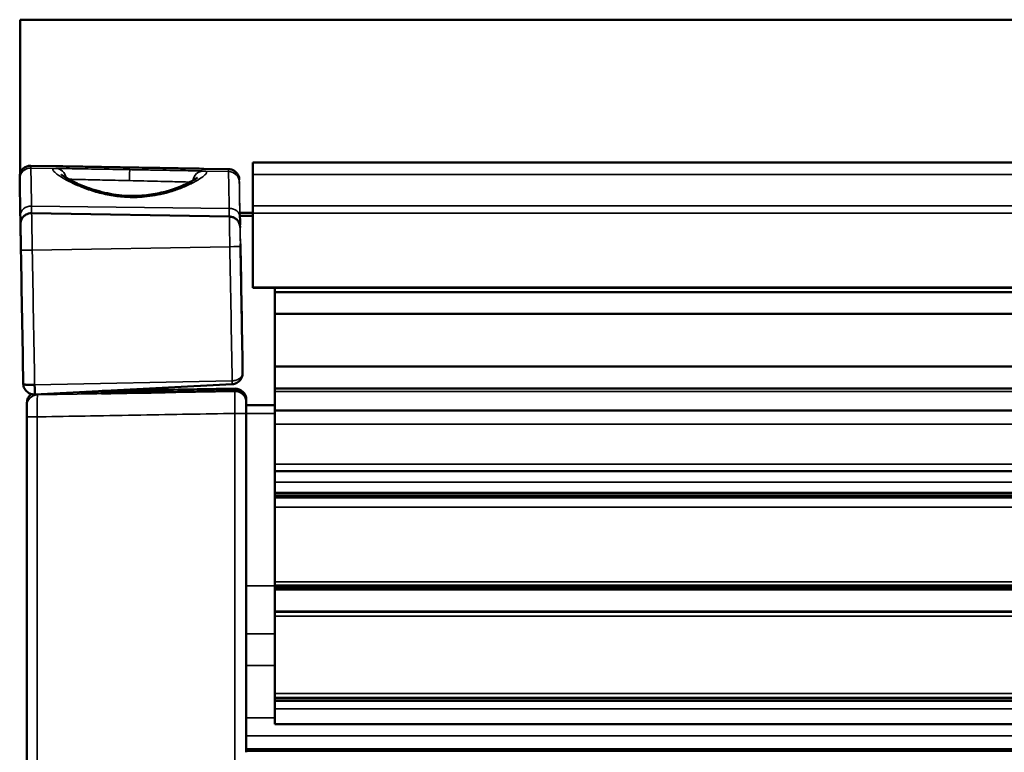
# Model space of a CAD drawing. Header units: millimetres. Extents: x 75 to 4764, y 75 to 3163.
# Tile 94 of 198: x 1366 to 1410, y 1926 to 1960. Entities that reach past the tile are written whole.
import ezdxf

# ---------------------------------------------------------------- set-up
doc = ezdxf.new("R2010")
doc.units = ezdxf.units.MM
doc.header["$LTSCALE"] = 15
doc.layers.add('Visible (ISO)', color=7, linetype='Continuous', lineweight=50)
doc.layers.add('Visible Narrow (ISO)', color=7, linetype='Continuous', lineweight=35)

msp = doc.modelspace()

# ---------------------------------------------------------------- linework, layer by layer
at = {"layer": 'Visible (ISO)'}
for p, q in [((2390.775, 1959.611), (1365.575, 1959.611)), ((1365.575, 1952.592), (1365.575, 1959.611)), ((1367.196, 1952.936), (1366.065, 1952.956)), ((1367.196, 1952.936), (1367.202, 1952.936)), ((1373.932, 1952.818), (1373.937, 1952.818)), ((1375.069, 1952.799), (1373.938, 1952.818)), ((1376.175, 1953.1), (1376.175, 1952.55)), ((2380.175, 1953.1), (1376.175, 1953.1)), ((1365.556, 1952.35), (1365.556, 1952.456)), ((1376.175, 1952.55), (1376.175, 1951.123)), ((1365.575, 1950.8), (1365.575, 1951.258)), ((1376.175, 1950.798), (1376.175, 1951.123)), ((1365.583, 1950.8), (1365.575, 1950.8)), ((1365.575, 1950.674), (1365.575, 1950.8)), ((1365.585, 1950.674), (1365.575, 1950.674)), ((1375.105, 1950.637), (1366.101, 1950.795)), ((1376.175, 1950.8), (1375.587, 1950.8)), ((1376.175, 1950.674), (1375.589, 1950.674)), ((1376.175, 1950.796), (1376.175, 1950.798)), ((1376.175, 1950.796), (1376.175, 1947.396)), ((1375.596, 1950.135), (1375.596, 1950.147)), ((1376.175, 1947.395), (1376.175, 1947.396)), ((2380.175, 1947.396), (1376.175, 1947.396)), ((2380.175, 1947.395), (1376.175, 1947.395)), ((1377.175, 1947.395), (1377.175, 1947.196)), ((1377.175, 1946.196), (1377.175, 1947.196)), ((1377.175, 1947.196), (2379.175, 1947.196)), ((1377.175, 1943.796), (1377.175, 1946.196)), ((1377.175, 1946.196), (2379.175, 1946.196)), ((1377.175, 1942.796), (1377.175, 1943.796)), ((1377.175, 1943.796), (2379.175, 1943.796)), ((1375.712, 1943.499), (1375.712, 1943.624)), ((1375.238, 1942.999), (1366.245, 1942.528)), ((1375.366, 1942.687), (1368.367, 1942.565)), ((1369.319, 1942.689), (1375.366, 1942.795)), ((1377.175, 1942.796), (1377.175, 1942.661)), ((1377.175, 1942.796), (2379.175, 1942.796)), ((1377.175, 1942.661), (1377.175, 1941.796)), ((1365.875, 1942.012), (1365.875, 1942.137)), ((1365.875, 1942.012), (1365.875, 1941.51)), ((1375.875, 1942.295), (1375.875, 1942.277)), ((1375.875, 1942.277), (1375.875, 1942.187)), ((1375.875, 1942.169), (1375.875, 1942.187)), ((1375.875, 1941.667), (1375.875, 1942.169)), ((1377.175, 1942.036), (1375.875, 1942.036)), ((1365.875, 1941.51), (1365.875, 1904.459)), ((1375.875, 1941.667), (1375.875, 1926.216)), ((1377.175, 1941.174), (1377.175, 1941.796)), ((1377.175, 1941.796), (2379.175, 1941.796)), ((1377.175, 1941.174), (1377.175, 1939.352)), ((1377.175, 1939.036), (1377.175, 1939.352)), ((1377.175, 1938.536), (1377.175, 1939.036)), ((1377.175, 1939.036), (2379.175, 1939.036)), ((1377.175, 1938.04), (1377.175, 1938.536)), ((1377.175, 1938.04), (1377.175, 1937.932)), ((2379.175, 1938.04), (1377.175, 1938.04)), ((1377.175, 1937.886), (1377.175, 1937.932)), ((1377.175, 1937.886), (1377.175, 1937.836)), ((2379.175, 1937.886), (1377.175, 1937.886)), ((1377.175, 1937.391), (1377.175, 1937.836)), ((1377.175, 1937.836), (2379.175, 1937.836)), ((1377.175, 1937.391), (1377.175, 1933.994)), ((1377.175, 1933.994), (1377.175, 1933.823)), ((1377.175, 1933.823), (1377.175, 1933.752)), ((2379.175, 1933.823), (1377.175, 1933.823)), ((1377.175, 1933.752), (1377.175, 1933.685)), ((1377.175, 1933.752), (2379.175, 1933.752)), ((1377.175, 1933.685), (1377.175, 1933.633)), ((1377.175, 1933.633), (1377.175, 1932.641)), ((2379.175, 1933.633), (1377.175, 1933.633)), ((1377.175, 1932.641), (1377.175, 1932.616)), ((2379.175, 1932.641), (1377.175, 1932.641)), ((1377.175, 1932.616), (1377.175, 1932.416)), ((1377.175, 1932.616), (2379.175, 1932.616)), ((1377.175, 1928.896), (1377.175, 1932.416)), ((1377.175, 1928.896), (1377.175, 1928.705)), ((1377.175, 1928.705), (1377.175, 1928.696)), ((1377.175, 1928.678), (1377.175, 1928.696)), ((1377.175, 1928.696), (2379.175, 1928.696)), ((1377.175, 1928.678), (1377.175, 1928.566)), ((1377.175, 1928.678), (2379.175, 1928.678)), ((1377.175, 1928.196), (1377.175, 1928.566)), ((1377.175, 1928.566), (2379.175, 1928.566)), ((1377.175, 1927.496), (1377.175, 1928.196)), ((1377.175, 1927.496), (2379.175, 1927.496)), ((1375.875, 1926.354), (2380.475, 1926.354)), ((1375.875, 1926.348), (2380.475, 1926.348)), ((1375.875, 1926.342), (2380.475, 1926.342)), ((1375.875, 1926.336), (2380.475, 1926.336)), ((1375.875, 1926.33), (2380.475, 1926.33)), ((1375.875, 1926.324), (2380.475, 1926.324)), ((1375.875, 1926.318), (2380.475, 1926.318)), ((1375.875, 1926.312), (2380.475, 1926.312)), ((1375.875, 1926.306), (2380.475, 1926.306)), ((1375.875, 1926.3), (2380.475, 1926.3)), ((1375.875, 1926.294), (2380.475, 1926.294)), ((1375.875, 1926.288), (2380.475, 1926.288)), ((1375.875, 1926.282), (2380.475, 1926.282))]:
    msp.add_line(p, q, dxfattribs=at)
for centre, start, end in [((1366.375, 1942.137), 125.3351, 180), ((1375.375, 1942.295), 0, 91), ((1375.375, 1942.187), 0, 90.9961)]:
    msp.add_arc(centre, 0.5, start, end, dxfattribs=at)
for centre, major_axis, ratio, start_param, end_param in [((1375.607, 1949.56), (1.354, -77.596), 0.000022, 1.494331, 1.568732), ((1365.608, 1949.459), (-1.36, 77.91), 0.000022, 1.575429, 1.653562), ((1366.237, 1943.01), (0.008, -0.482), 0.000022, 4.795365, 6.283186), ((1368.375, 1942.154), (0.357, -0.351), 0.998782, 1.758904, 2.149928)]:
    msp.add_ellipse(centre, major_axis=major_axis, ratio=ratio, start_param=start_param, end_param=end_param, dxfattribs=at)
for centre, major_axis, ratio in [((1375.639, 1947.768), (-0.027, 1.55), 0.000022), ((1370.727, 1942.705), (-1.45, -0.025), 0.001284), ((1370.727, 1942.597), (-1.45, -0.025), 0.001284)]:
    msp.add_ellipse(centre, major_axis=major_axis, ratio=ratio, dxfattribs=at)
for points, knots in [([(1365.556, 1952.456), (1365.556, 1952.457), (1365.556, 1952.458), (1365.556, 1952.46), (1365.556, 1952.461), (1365.556, 1952.464), (1365.556, 1952.466), (1365.556, 1952.472), (1365.557, 1952.475), (1365.557, 1952.488), (1365.558, 1952.497), (1365.561, 1952.533), (1365.566, 1952.56), (1365.587, 1952.637), (1365.609, 1952.686), (1365.667, 1952.774), (1365.704, 1952.814), (1365.787, 1952.88), (1365.834, 1952.907), (1365.934, 1952.944), (1365.987, 1952.954), (1366.049, 1952.956), (1366.057, 1952.956), (1366.065, 1952.956)], [0, 0, 0, 0, 0.00040386, 0.00040386, 0.00087007, 0.00087007, 0.00145046, 0.00145046, 0.00252331, 0.00252331, 0.0052418, 0.0052418, 0.01341402, 0.01341402, 0.02912077, 0.02912077, 0.04505774, 0.04505774, 0.06098934, 0.06098934, 0.07692117, 0.07692117, 0.07935709, 0.07935709, 0.07935709, 0.07935709]), ([(1367.202, 1952.936), (1367.302, 1952.934), (1367.462, 1952.93), (1367.876, 1952.922), (1368.136, 1952.918), (1368.722, 1952.907), (1369.057, 1952.901), (1369.777, 1952.888), (1370.175, 1952.881), (1370.567, 1952.874)], [0, 0, 0, 0, 0.1106936, 0.1106936, 0.2214954, 0.2214954, 0.3329346, 0.3329346, 0.450595, 0.450595, 0.450595, 0.450595]), ([(1370.567, 1952.874), (1370.943, 1952.867), (1371.324, 1952.861), (1372.033, 1952.849), (1372.371, 1952.843), (1372.965, 1952.833), (1373.23, 1952.829), (1373.66, 1952.822), (1373.828, 1952.82), (1373.932, 1952.818)], [0, 0, 0, 0, 0.1128235, 0.1128235, 0.2244037, 0.2244037, 0.3359322, 0.3359322, 0.4505977, 0.4505977, 0.4505977, 0.4505977]), ([(1375.069, 1952.799), (1375.075, 1952.798), (1375.08, 1952.798), (1375.102, 1952.797), (1375.118, 1952.796), (1375.183, 1952.786), (1375.232, 1952.771), (1375.325, 1952.726), (1375.369, 1952.695), (1375.446, 1952.621), (1375.478, 1952.578), (1375.528, 1952.484), (1375.545, 1952.432), (1375.556, 1952.367), (1375.557, 1952.354), (1375.559, 1952.337), (1375.559, 1952.332), (1375.56, 1952.326), (1375.56, 1952.323), (1375.56, 1952.32), (1375.56, 1952.318), (1375.56, 1952.316), (1375.56, 1952.315), (1375.56, 1952.314), (1375.56, 1952.313), (1375.56, 1952.312), (1375.56, 1952.311), (1375.56, 1952.31), (1375.56, 1952.31), (1375.56, 1952.308), (1375.56, 1952.308), (1375.56, 1952.308), (1375.56, 1952.307), (1375.56, 1952.307)], [0, 0, 0, 0, 0.00163527, 0.00163527, 0.00654633, 0.00654633, 0.02142745, 0.02142745, 0.03739542, 0.03739542, 0.05332595, 0.05332595, 0.06925779, 0.06925779, 0.07317554, 0.07317554, 0.07446817, 0.07446817, 0.0752027, 0.0752027, 0.07567236, 0.07567236, 0.07617379, 0.07617379, 0.0766679, 0.0766679, 0.07749549, 0.07749549, 0.07937393, 0.07937393, 0.08500206, 0.08500206, 0.08690156, 0.08690156, 0.08690156, 0.08690156]), ([(1365.585, 1950.693), (1365.575, 1951.259), (1365.567, 1951.697), (1365.561, 1952.094), (1365.559, 1952.185), (1365.557, 1952.278), (1365.557, 1952.302), (1365.557, 1952.325), (1365.556, 1952.332), (1365.556, 1952.338), (1365.556, 1952.339), (1365.556, 1952.341), (1365.556, 1952.342), (1365.556, 1952.343), (1365.556, 1952.343), (1365.556, 1952.344), (1365.556, 1952.344), (1365.556, 1952.345), (1365.556, 1952.346), (1365.556, 1952.347), (1365.556, 1952.347), (1365.556, 1952.348), (1365.556, 1952.349), (1365.556, 1952.35)], [0, 0, 0, 0, 0.2958301, 0.2958301, 0.423897, 0.423897, 0.4890486, 0.4890486, 0.5217452, 0.5217452, 0.5380976, 0.5380976, 0.5462698, 0.5462698, 0.5503558, 0.5503558, 0.5524052, 0.5524052, 0.553443, 0.553443, 0.5539759, 0.5539759, 0.5545276, 0.5545276, 0.5545276, 0.5545276]), ([(1367.466, 1952.547), (1367.466, 1952.547), (1367.468, 1952.545), (1367.481, 1952.534), (1367.503, 1952.516), (1367.583, 1952.459), (1367.655, 1952.413), (1367.871, 1952.289), (1368.036, 1952.205), (1368.461, 1952.018), (1368.74, 1951.912), (1369.365, 1951.73), (1369.722, 1951.653), (1370.255, 1951.593), (1370.423, 1951.582), (1370.59, 1951.578)], [0.0689925, 0.0689925, 0.0689925, 0.0689925, 0.0826949, 0.0826949, 0.1209127, 0.1209127, 0.1827785, 0.1827785, 0.2728977, 0.2728977, 0.3833145, 0.3833145, 0.496082, 0.496082, 0.5463845, 0.5463845, 0.5463845, 0.5463845]), ([(1370.59, 1951.578), (1370.872, 1951.572), (1371.158, 1951.587), (1371.694, 1951.656), (1371.95, 1951.709), (1372.444, 1951.841), (1372.68, 1951.924), (1373.114, 1952.101), (1373.307, 1952.198), (1373.51, 1952.316), (1373.565, 1952.352), (1373.631, 1952.4), (1373.649, 1952.417), (1373.651, 1952.418), (1373.651, 1952.418), (1373.651, 1952.418)], [0, 0, 0, 0, 0.0845669, 0.0845669, 0.1688659, 0.1688659, 0.2633553, 0.2633553, 0.3712403, 0.3712403, 0.4241111, 0.4241111, 0.4667775, 0.4667775, 0.4685209, 0.4685209, 0.4685209, 0.4685209]), ([(1365.592, 1950.29), (1365.592, 1950.309), (1365.591, 1950.343), (1365.589, 1950.463), (1365.587, 1950.565), (1365.585, 1950.693)], [0.0191683, 0.0191683, 0.0191683, 0.0191683, 0.0656198, 0.0656198, 0.132617, 0.132617, 0.132617, 0.132617]), ([(1365.613, 1949.098), (1365.61, 1949.226), (1365.608, 1949.356), (1365.604, 1949.596), (1365.602, 1949.71), (1365.599, 1949.911), (1365.597, 1950.001), (1365.594, 1950.145), (1365.593, 1950.201), (1365.593, 1950.255), (1365.592, 1950.268), (1365.592, 1950.28), (1365.592, 1950.283), (1365.592, 1950.285), (1365.592, 1950.286), (1365.592, 1950.286), (1365.592, 1950.287), (1365.592, 1950.287), (1365.592, 1950.287), (1365.592, 1950.288), (1365.592, 1950.288), (1365.592, 1950.289), (1365.592, 1950.289), (1365.592, 1950.289), (1365.592, 1950.289), (1365.592, 1950.29), (1365.592, 1950.291), (1365.592, 1950.293), (1365.592, 1950.295), (1365.592, 1950.303), (1365.592, 1950.309), (1365.593, 1950.328), (1365.594, 1950.341), (1365.6, 1950.392), (1365.609, 1950.43), (1365.641, 1950.517), (1365.668, 1950.565), (1365.734, 1950.648), (1365.775, 1950.685), (1365.864, 1950.743), (1365.913, 1950.765), (1366.009, 1950.79), (1366.055, 1950.795), (1366.101, 1950.795)], [0, 0, 0, 0, 0.0383401, 0.0383401, 0.0759871, 0.0759871, 0.1136593, 0.1136593, 0.1513317, 0.1513317, 0.1699899, 0.1699899, 0.1794422, 0.1794422, 0.1829842, 0.1829842, 0.1843126, 0.1843126, 0.1848113, 0.1848113, 0.1850485, 0.1850485, 0.1851671, 0.1851671, 0.1852861, 0.1852861, 0.1855278, 0.1855278, 0.186007, 0.186007, 0.1879047, 0.1879047, 0.1917498, 0.1917498, 0.2033545, 0.2033545, 0.2194166, 0.2194166, 0.2353437, 0.2353437, 0.2512757, 0.2512757, 0.2649723, 0.2649723, 0.2649723, 0.2649723]), ([(1375.105, 1950.637), (1375.11, 1950.637), (1375.116, 1950.637), (1375.137, 1950.636), (1375.154, 1950.634), (1375.219, 1950.625), (1375.267, 1950.61), (1375.36, 1950.566), (1375.405, 1950.534), (1375.481, 1950.461), (1375.514, 1950.417), (1375.563, 1950.323), (1375.581, 1950.271), (1375.591, 1950.207), (1375.593, 1950.195), (1375.595, 1950.177), (1375.595, 1950.171), (1375.595, 1950.162), (1375.596, 1950.159), (1375.596, 1950.155), (1375.596, 1950.154), (1375.596, 1950.152), (1375.596, 1950.152), (1375.596, 1950.15), (1375.596, 1950.15), (1375.596, 1950.149), (1375.596, 1950.149), (1375.596, 1950.148), (1375.596, 1950.148), (1375.596, 1950.148), (1375.596, 1950.148), (1375.596, 1950.147), (1375.596, 1950.147), (1375.596, 1950.147), (1375.596, 1950.147), (1375.596, 1950.147)], [0, 0, 0, 0, 0.00163328, 0.00163328, 0.00653836, 0.00653836, 0.02140098, 0.02140098, 0.03736957, 0.03736957, 0.05330008, 0.05330008, 0.06923194, 0.06923194, 0.07285751, 0.07285751, 0.07468396, 0.07468396, 0.07561767, 0.07561767, 0.07588832, 0.07588832, 0.07608229, 0.07608229, 0.07624099, 0.07624099, 0.07640975, 0.07640975, 0.07656159, 0.07656159, 0.07681167, 0.07681167, 0.07737065, 0.07737065, 0.07787507, 0.07787507, 0.07787507, 0.07787507]), ([(1375.588, 1950.729), (1375.591, 1950.566), (1375.593, 1950.44), (1375.595, 1950.299), (1375.596, 1950.263), (1375.596, 1950.257)], [0, 0, 0, 0, 0.0856759, 0.0856759, 0.1514669, 0.1514669, 0.1514669, 0.1514669]), ([(1375.596, 1950.274), (1375.596, 1950.274), (1375.596, 1950.274), (1375.596, 1950.274), (1375.596, 1950.273), (1375.596, 1950.273), (1375.596, 1950.272), (1375.596, 1950.272), (1375.596, 1950.272), (1375.596, 1950.271), (1375.596, 1950.271), (1375.596, 1950.271), (1375.596, 1950.27), (1375.596, 1950.27), (1375.596, 1950.27), (1375.596, 1950.27), (1375.596, 1950.269), (1375.596, 1950.269)], [0.0761345, 0.0761345, 0.0761345, 0.0761345, 0.076138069, 0.076138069, 0.07624725, 0.07624725, 0.076403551, 0.076403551, 0.076555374, 0.076555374, 0.076799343, 0.076799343, 0.077339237, 0.077339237, 0.078956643, 0.078956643, 0.079131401, 0.079131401, 0.079131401, 0.079131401]), ([(1375.238, 1942.999), (1375.272, 1943.001), (1375.307, 1943.006), (1375.341, 1943.015), (1375.375, 1943.024), (1375.408, 1943.037), (1375.441, 1943.054), (1375.473, 1943.07), (1375.504, 1943.091), (1375.533, 1943.115), (1375.562, 1943.139), (1375.589, 1943.168), (1375.613, 1943.2), (1375.637, 1943.232), (1375.657, 1943.267), (1375.672, 1943.303), (1375.688, 1943.339), (1375.698, 1943.376), (1375.704, 1943.411), (1375.71, 1943.442), (1375.712, 1943.471), (1375.712, 1943.499)], [0.0000021, 0.0000021, 0.0000021, 0.0000021, 0.1428571, 0.1428571, 0.1428571, 0.2857143, 0.2857143, 0.2857143, 0.4285714, 0.4285714, 0.4285714, 0.5714286, 0.5714286, 0.5714286, 0.7142857, 0.7142857, 0.7142857, 0.8571429, 0.8571429, 0.8571429, 0.9862623, 0.9862623, 0.9862623, 0.9862623]), ([(1365.719, 1943.018), (1365.72, 1942.981), (1365.724, 1942.943), (1365.734, 1942.906), (1365.743, 1942.869), (1365.756, 1942.833), (1365.774, 1942.799), (1365.791, 1942.765), (1365.812, 1942.733), (1365.837, 1942.704), (1365.862, 1942.675), (1365.89, 1942.648), (1365.921, 1942.626), (1365.952, 1942.603), (1365.985, 1942.583), (1366.02, 1942.568), (1366.056, 1942.553), (1366.093, 1942.542), (1366.13, 1942.535), (1366.168, 1942.528), (1366.207, 1942.526), (1366.245, 1942.528)], [0, 0, 0, 0, 0.142857, 0.142857, 0.142857, 0.285714, 0.285714, 0.285714, 0.428571, 0.428571, 0.428571, 0.571429, 0.571429, 0.571429, 0.714286, 0.714286, 0.714286, 0.857143, 0.857143, 0.857143, 1, 1, 1, 1]), ([(1366.237, 1942.97), (1366.199, 1942.967), (1366.161, 1942.965), (1366.123, 1942.966), (1366.085, 1942.968), (1366.048, 1942.972), (1366.013, 1942.973), (1365.978, 1942.973), (1365.945, 1942.969), (1365.915, 1942.969), (1365.884, 1942.968), (1365.857, 1942.971), (1365.832, 1942.974), (1365.808, 1942.977), (1365.787, 1942.98), (1365.771, 1942.984), (1365.754, 1942.988), (1365.741, 1942.992), (1365.732, 1942.998), (1365.723, 1943.003), (1365.719, 1943.01), (1365.719, 1943.018)], [0, 0, 0, 0, 0.142857, 0.142857, 0.142857, 0.285714, 0.285714, 0.285714, 0.428571, 0.428571, 0.428571, 0.571429, 0.571429, 0.571429, 0.714286, 0.714286, 0.714286, 0.857143, 0.857143, 0.857143, 1, 1, 1, 1]), ([(1365.875, 1932.533), (1365.875, 1932.536), (1365.875, 1932.539), (1365.875, 1932.548), (1365.875, 1932.553), (1365.875, 1932.556)], [0.04512726, 0.04512726, 0.04512726, 0.04512726, 0.04949138, 0.04949138, 0.06055431, 0.06055431, 0.06055431, 0.06055431]), ([(1365.875, 1932.336), (1365.875, 1932.414), (1365.875, 1932.468), (1365.875, 1932.503), (1365.875, 1932.508), (1365.875, 1932.512)], [0, 0, 0, 0, 0.04949138, 0.04949138, 0.06055431, 0.06055431, 0.06055431, 0.06055431])]:
    msp.add_open_spline(points, degree=3, knots=knots, dxfattribs=at)
for points in [[(1375.712, 1943.633), (1375.712, 1943.63), (1375.712, 1943.627), (1375.712, 1943.624)], [(1365.875, 1932.564), (1365.875, 1932.567), (1365.875, 1932.569), (1365.875, 1932.571)], [(1365.875, 1932.52), (1365.875, 1932.522), (1365.875, 1932.524), (1365.875, 1932.526)], [(1365.875, 1931.022), (1365.875, 1931.06), (1365.875, 1931.098), (1365.875, 1931.135)], [(1365.875, 1931.04), (1365.875, 1931.059), (1365.875, 1931.078), (1365.875, 1931.097)]]:
    msp.add_open_spline(points, degree=3, dxfattribs=at)
at = {"layer": 'Visible Narrow (ISO)'}
for p, q in [((1366.065, 1952.85), (1366.065, 1952.956)), ((1366.065, 1952.956), (1367.2, 1952.936)), ((1366.065, 1952.85), (1367.2, 1952.83)), ((1373.934, 1952.818), (1375.069, 1952.799)), ((1373.934, 1952.713), (1375.069, 1952.693)), ((1375.069, 1952.799), (1375.069, 1952.693)), ((1375.56, 1952.307), (1375.56, 1952.202)), ((1376.175, 1952.55), (2380.175, 1952.55)), ((1366.095, 1951.112), (1375.098, 1951.011)), ((1376.175, 1951.123), (2380.175, 1951.123)), ((1376.175, 1950.798), (2380.175, 1950.798)), ((1376.175, 1950.796), (2380.175, 1950.796)), ((1375.596, 1950.269), (1375.596, 1950.257)), ((1375.596, 1950.135), (1375.596, 1950.146)), ((1375.129, 1949.264), (1366.13, 1949.105)), ((1375.712, 1943.508), (1375.712, 1943.633)), ((1375.235, 1943.153), (1366.237, 1942.97)), ((1375.366, 1942.669), (1366.366, 1942.512)), ((1366.366, 1942.512), (1366.366, 1942.534)), ((1375.366, 1942.687), (1368.366, 1942.565)), ((1368.366, 1942.639), (1368.366, 1942.565)), ((1368.805, 1942.662), (1375.366, 1942.777)), ((1375.366, 1942.795), (1375.366, 1942.777)), ((1375.366, 1942.669), (1375.366, 1942.687)), ((2379.175, 1942.661), (1377.175, 1942.661)), ((1366.358, 1941.507), (1366.358, 1904.389)), ((1375.358, 1941.664), (1375.358, 1904.345)), ((1377.175, 1941.661), (1375.875, 1941.661)), ((1377.175, 1941.174), (2379.175, 1941.174)), ((2379.175, 1939.352), (1377.175, 1939.352)), ((1377.175, 1938.536), (2379.175, 1938.536)), ((2379.175, 1937.932), (1377.175, 1937.932)), ((1377.175, 1937.391), (2379.175, 1937.391)), ((2379.175, 1933.994), (1377.175, 1933.994)), ((1375.875, 1933.812), (1377.175, 1933.812)), ((1377.175, 1933.685), (2379.175, 1933.685)), ((1377.175, 1932.416), (2379.175, 1932.416)), ((1375.875, 1931.611), (1377.175, 1931.611)), ((1375.875, 1931.61), (1377.175, 1931.61)), ((1375.875, 1930.18), (1377.175, 1930.18)), ((2379.175, 1928.896), (1377.175, 1928.896)), ((2379.175, 1928.705), (1377.175, 1928.705)), ((1377.175, 1928.196), (2379.175, 1928.196)), ((1377.175, 1927.789), (1375.875, 1927.789)), ((2379.975, 1926.974), (1375.875, 1926.974)), ((1375.875, 1926.282), (2380.475, 1926.282)), ((1375.875, 1926.27), (2380.475, 1926.27))]:
    msp.add_line(p, q, dxfattribs=at)
for centre, start, end in [((1366.056, 1952.456), 89, 180), ((1366.056, 1952.35), 89, 180), ((1375.06, 1952.299), 1, 89), ((1375.06, 1952.193), 1, 89), ((1366.375, 1942.012), 91, 180), ((1375.375, 1942.277), 0, 91), ((1375.375, 1942.187), 0, 91), ((1375.375, 1942.169), 0, 91)]:
    msp.add_arc(centre, 0.5, start, end, dxfattribs=at)
for centre, major_axis, ratio, start_param, end_param in [((1366.233, 1943.23), (-0.168, 9.62), 0.000022, 0.001284, 0.610624), ((1367.191, 1952.331), (0.006, 0.5), 0.961609, 4.87999, 6.278506), ((1370.558, 1952.275), (0.009, 0.5), 0.000022, 4.711105, 6.281741), ((1370.558, 1952.374), (0.009, 0.5), 0.000022, 6.282058, 6.283186), ((1373.926, 1952.213), (0.011, 0.5), 0.961597, 0.004679, 1.455784), ((1375.231, 1943.387), (-0.162, 9.306), 0.000022, 0.001284, 0.610624), ((1375.714, 1943.501), (-0.154, 8.807), 0.000022, 5.67513, 6.28447), ((1375.714, 1943.395), (-0.154, 8.807), 0.000022, 0.001284, 0.610624), ((1370.579, 1951.078), (0.011, 0.5), 0.000029, 5.761553, 6.283185), ((1366.085, 1950.702), (-0.5, -0.009), 0.81929, 4.677521, 6.283185), ((1366.069, 1952.609), (0.032, -1.828), 0.000022, 0.120177, 0.610624), ((1375.068, 1952.766), (0.037, -2.142), 0.000022, 0.111002, 0.610624), ((1375.088, 1950.602), (0.5, 0.009), 0.81929, 0.000039, 1.535929), ((1366.13, 1949.113), (-0.029, 1.682), 0.000022, 6.283185, 7.858614), ((1375.129, 1949.27), (-0.024, 1.367), 0.000022, 6.283184, 7.858614), ((1375.55, 1952.897), (0.046, -2.642), 0.000022, 5.67513, 6.250534), ((1375.55, 1952.775), (0.046, -2.642), 0.000022, 0.101145, 0.610624), ((1375.096, 1950.261), (0.5, 0.009), 0.999708, 0, 0.008194), ((1375.611, 1949.402), (-0.015, 0.868), 0.000022, 6.274627, 6.307334), ((1375.611, 1949.402), (-0.015, 0.868), 0.000022, 4.710325, 6.110238), ((1375.611, 1949.278), (-0.015, 0.868), 0.000022, 6.261606, 7.858614), ((1375.096, 1950.137), (0.5, 0.009), 0.999767, 0, 0.001039), ((1366.113, 1949.107), (-0.5, -0.009), 0.004632, 0, 1.60568), ((1366.126, 1949.468), (-1.369, 78.41), 0.000022, 1.575429, 1.653773), ((1375.111, 1949.266), (0.5, 0.009), 0.004632, 4.747273, 6.283163), ((1375.124, 1949.626), (1.363, -78.096), 0.000022, 4.717021, 4.795365), ((1375.607, 1949.56), (-1.354, 77.596), 0.000022, 4.635923, 4.710325), ((1375.607, 1949.634), (1.354, -77.596), 0.000022, 4.717021, 4.791423), ((1375.235, 1943.167), (0.003, -0.168), 0.000022, 4.795363, 6.283185), ((1366.375, 1941.512), (-0.009, 1), 0.017493, 0.001437, 1.575736), ((1375.375, 1941.669), (-0.009, 1), 0.017488, 0.001437, 1.575162), ((1375.375, 1942.277), (-0.009, 0.5), 0.052306, 5.672403, 6.281899), ((1375.375, 1942.187), (-0.009, 0.5), 0.05235, 0, 0.001286), ((1375.375, 1942.277), (0.5, 0), 0.001284, 6.102152, 6.283185), ((1366.375, 1941.51), (-0.5, 0), 0.005399, 0.000001, 1.53589), ((1375.375, 1941.667), (0.5, 0), 0.004824, 4.677482, 6.283185)]:
    msp.add_ellipse(centre, major_axis=major_axis, ratio=ratio, start_param=start_param, end_param=end_param, dxfattribs=at)
for points, knots in [([(1370.589, 1951.511), (1370.357, 1951.517), (1370.126, 1951.536), (1369.894, 1951.569), (1369.662, 1951.602), (1369.429, 1951.649), (1369.199, 1951.709), (1368.969, 1951.769), (1368.743, 1951.841), (1368.539, 1951.917), (1368.335, 1951.993), (1368.153, 1952.071), (1367.998, 1952.145), (1367.843, 1952.218), (1367.715, 1952.285), (1367.608, 1952.346), (1367.501, 1952.407), (1367.414, 1952.461), (1367.344, 1952.508), (1367.274, 1952.556), (1367.221, 1952.596), (1367.18, 1952.631), (1367.14, 1952.665), (1367.112, 1952.694), (1367.093, 1952.718), (1367.075, 1952.743), (1367.066, 1952.762), (1367.066, 1952.779), (1367.066, 1952.795), (1367.075, 1952.808), (1367.096, 1952.817), (1367.117, 1952.826), (1367.15, 1952.831), (1367.2, 1952.83)], [0.0000001, 0.0000001, 0.0000001, 0.0000001, 0.0909091, 0.0909091, 0.0909091, 0.1818182, 0.1818182, 0.1818182, 0.2727273, 0.2727273, 0.2727273, 0.3636364, 0.3636364, 0.3636364, 0.4545455, 0.4545455, 0.4545455, 0.5454545, 0.5454545, 0.5454545, 0.6363636, 0.6363636, 0.6363636, 0.7272727, 0.7272727, 0.7272727, 0.8181818, 0.8181818, 0.8181818, 0.9090909, 0.9090909, 0.9090909, 1, 1, 1, 1]), ([(1370.567, 1952.874), (1370.303, 1952.878), (1370.048, 1952.883), (1369.8, 1952.887), (1369.552, 1952.892), (1369.312, 1952.896), (1369.081, 1952.9), (1368.851, 1952.904), (1368.63, 1952.908), (1368.434, 1952.912), (1368.238, 1952.916), (1368.066, 1952.919), (1367.911, 1952.922), (1367.756, 1952.925), (1367.617, 1952.927), (1367.497, 1952.93), (1367.377, 1952.932), (1367.275, 1952.934), (1367.2, 1952.936)], [0, 0, 0, 0, 0.166667, 0.166667, 0.166667, 0.333333, 0.333333, 0.333333, 0.5, 0.5, 0.5, 0.666667, 0.666667, 0.666667, 0.833333, 0.833333, 0.833333, 1, 1, 1, 1]), ([(1367.2, 1952.83), (1367.273, 1952.83), (1367.374, 1952.828), (1367.5, 1952.826), (1367.625, 1952.824), (1367.777, 1952.822), (1367.951, 1952.819), (1368.126, 1952.816), (1368.323, 1952.813), (1368.525, 1952.81), (1368.726, 1952.806), (1368.93, 1952.803), (1369.14, 1952.799), (1369.35, 1952.796), (1369.566, 1952.792), (1369.802, 1952.788), (1370.039, 1952.784), (1370.295, 1952.78), (1370.567, 1952.775)], [0, 0, 0, 0, 0.1666667, 0.1666667, 0.1666667, 0.3333333, 0.3333333, 0.3333333, 0.5, 0.5, 0.5, 0.6666667, 0.6666667, 0.6666667, 0.8333333, 0.8333333, 0.8333333, 1, 1, 1, 1]), ([(1373.934, 1952.818), (1373.861, 1952.819), (1373.76, 1952.821), (1373.634, 1952.823), (1373.508, 1952.825), (1373.357, 1952.827), (1373.183, 1952.83), (1373.008, 1952.833), (1372.81, 1952.836), (1372.609, 1952.839), (1372.408, 1952.842), (1372.203, 1952.846), (1371.993, 1952.849), (1371.783, 1952.853), (1371.568, 1952.857), (1371.332, 1952.861), (1371.096, 1952.865), (1370.839, 1952.869), (1370.567, 1952.874)], [0, 0, 0, 0, 0.1666667, 0.1666667, 0.1666667, 0.3333333, 0.3333333, 0.3333333, 0.5, 0.5, 0.5, 0.6666667, 0.6666667, 0.6666667, 0.8333333, 0.8333333, 0.8333333, 1, 1, 1, 1]), ([(1370.567, 1952.775), (1370.831, 1952.77), (1371.087, 1952.766), (1371.336, 1952.761), (1371.584, 1952.757), (1371.826, 1952.753), (1372.057, 1952.749), (1372.288, 1952.744), (1372.51, 1952.74), (1372.706, 1952.737), (1372.902, 1952.733), (1373.073, 1952.73), (1373.227, 1952.727), (1373.381, 1952.724), (1373.518, 1952.721), (1373.638, 1952.719), (1373.757, 1952.717), (1373.859, 1952.715), (1373.934, 1952.713)], [0, 0, 0, 0, 0.166667, 0.166667, 0.166667, 0.333333, 0.333333, 0.333333, 0.5, 0.5, 0.5, 0.666667, 0.666667, 0.666667, 0.833333, 0.833333, 0.833333, 1, 1, 1, 1]), ([(1373.934, 1952.713), (1374.005, 1952.711), (1374.048, 1952.699), (1374.063, 1952.676), (1374.078, 1952.653), (1374.067, 1952.618), (1374.028, 1952.573), (1373.989, 1952.527), (1373.923, 1952.471), (1373.829, 1952.405), (1373.734, 1952.34), (1373.613, 1952.266), (1373.472, 1952.192), (1373.331, 1952.117), (1373.17, 1952.041), (1373.004, 1951.972), (1372.838, 1951.903), (1372.665, 1951.84), (1372.492, 1951.785), (1372.319, 1951.731), (1372.146, 1951.685), (1371.977, 1951.648), (1371.807, 1951.61), (1371.641, 1951.581), (1371.481, 1951.56), (1371.321, 1951.539), (1371.166, 1951.525), (1371.018, 1951.517), (1370.869, 1951.51), (1370.726, 1951.508), (1370.589, 1951.511)], [0, 0, 0, 0, 0.1, 0.1, 0.1, 0.2, 0.2, 0.2, 0.3, 0.3, 0.3, 0.4, 0.4, 0.4, 0.5, 0.5, 0.5, 0.6, 0.6, 0.6, 0.7, 0.7, 0.7, 0.8, 0.8, 0.8, 0.9, 0.9, 0.9, 1, 1, 1, 1]), ([(1367.79, 1952.336), (1367.831, 1952.336), (1367.877, 1952.335), (1367.929, 1952.334), (1368.037, 1952.331), (1368.167, 1952.329), (1368.316, 1952.325), (1368.465, 1952.322), (1368.635, 1952.318), (1368.807, 1952.314), (1368.98, 1952.311), (1369.155, 1952.307), (1369.335, 1952.303), (1369.515, 1952.298), (1369.7, 1952.294), (1369.903, 1952.29), (1370.106, 1952.285), (1370.328, 1952.28), (1370.558, 1952.274)], [0.0875871, 0.0875871, 0.0875871, 0.0875871, 0.1666667, 0.1666667, 0.1666667, 0.3333333, 0.3333333, 0.3333333, 0.5, 0.5, 0.5, 0.6666667, 0.6666667, 0.6666667, 0.8333333, 0.8333333, 0.8333333, 1, 1, 1, 1]), ([(1370.558, 1952.274), (1370.781, 1952.269), (1371.003, 1952.264), (1371.217, 1952.259), (1371.431, 1952.254), (1371.637, 1952.249), (1371.836, 1952.244), (1372.034, 1952.24), (1372.224, 1952.235), (1372.392, 1952.231), (1372.559, 1952.227), (1372.706, 1952.223), (1372.838, 1952.22), (1372.971, 1952.217), (1373.088, 1952.214), (1373.191, 1952.211), (1373.236, 1952.21), (1373.279, 1952.209), (1373.318, 1952.208)], [0, 0, 0, 0, 0.1666667, 0.1666667, 0.1666667, 0.3333333, 0.3333333, 0.3333333, 0.5, 0.5, 0.5, 0.6666667, 0.6666667, 0.6666667, 0.8333333, 0.8333333, 0.8333333, 0.9073196, 0.9073196, 0.9073196, 0.9073196]), ([(1375.712, 1943.508), (1375.712, 1943.489), (1375.71, 1943.469), (1375.706, 1943.447), (1375.701, 1943.426), (1375.693, 1943.404), (1375.682, 1943.381), (1375.67, 1943.359), (1375.655, 1943.337), (1375.637, 1943.316), (1375.618, 1943.295), (1375.597, 1943.276), (1375.573, 1943.259), (1375.55, 1943.241), (1375.524, 1943.226), (1375.497, 1943.213), (1375.47, 1943.2), (1375.442, 1943.189), (1375.414, 1943.181), (1375.385, 1943.172), (1375.355, 1943.165), (1375.325, 1943.161), (1375.295, 1943.156), (1375.265, 1943.153), (1375.235, 1943.153)], [0, 0, 0, 0, 0.125, 0.125, 0.125, 0.25, 0.25, 0.25, 0.375, 0.375, 0.375, 0.5, 0.5, 0.5, 0.625, 0.625, 0.625, 0.75, 0.75, 0.75, 0.875, 0.875, 0.875, 0.9999979, 0.9999979, 0.9999979, 0.9999979]), ([(1375.358, 1941.664), (1374.664, 1941.652), (1373.958, 1941.64), (1373.244, 1941.628), (1372.53, 1941.615), (1371.808, 1941.602), (1371.068, 1941.59), (1370.329, 1941.577), (1369.572, 1941.563), (1368.788, 1941.55), (1368.131, 1941.538), (1367.456, 1941.526), (1366.763, 1941.514), (1366.629, 1941.512), (1366.493, 1941.51), (1366.358, 1941.507)], [0, 0, 0, 0, 0.25, 0.25, 0.25, 0.5, 0.5, 0.5, 0.75, 0.75, 0.75, 0.959347, 0.959347, 0.959347, 1, 1, 1, 1])]:
    msp.add_open_spline(points, degree=3, knots=knots, dxfattribs=at)
for points in [[(1367.624, 1952.337), (1367.624, 1952.337), (1367.624, 1952.337), (1367.624, 1952.337)], [(1375.712, 1943.499), (1375.712, 1943.502), (1375.712, 1943.505), (1375.712, 1943.508)]]:
    msp.add_open_spline(points, degree=3, dxfattribs=at)

doc.saveas('drawing.dxf')
